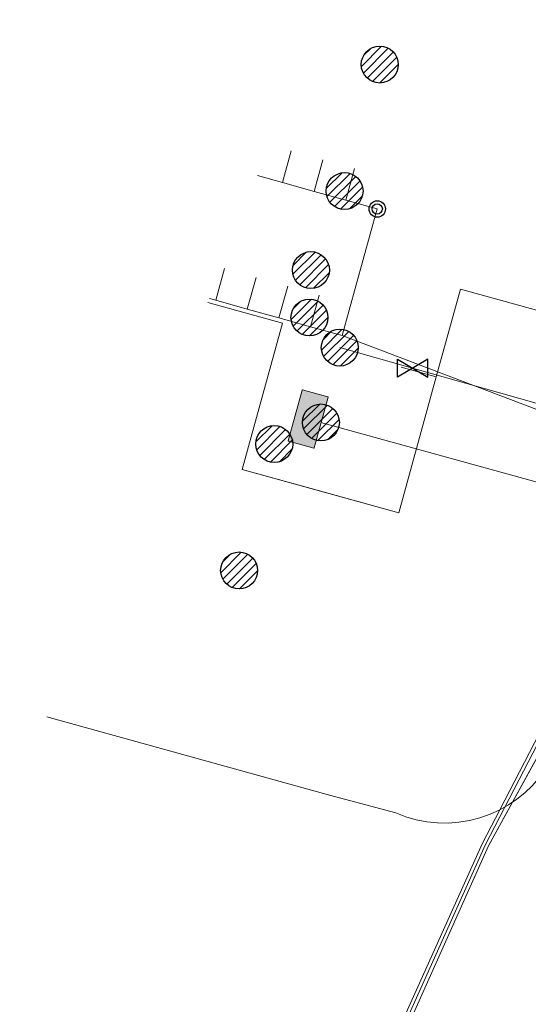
# Model space of a CAD drawing. Header units: metres. Extents: x 197355 to 199157, y 355772 to 356286.
# Tile 114 of 256: x 197577 to 197592, y 356214 to 356244. Entities that reach past the tile are written whole.
import ezdxf
from ezdxf.lldxf.tags import DXFTag

# ---------------------------------------------------------------- set-up
doc = ezdxf.new("R2010")
doc.units = ezdxf.units.M
for name, color, linetype, lineweight in [('B-WE-KL-DATA_KABELBUNDEL_KPNB.V.-G', 90, 'Continuous', 18), ('B-WE-KL-DATA_KABELBUNDEL_ZIGGOB.V.-G', 94, 'Continuous', 18), ('B-WE-KL-DATA_TELECOM_ZIGGOB.V.-G', 94, 'KL-TELECOM-ALGEMEEN-N', 18), ('B-WE-KL-DATA_ZIGGOB.V.-G', 94, 'KL-DATA-N', 18), ('B-WE-KL-ET_LS_ENEXISNETBEHEERB.V.-G', 190, 'KL-LS-N', 18), ('B-WE-KL-ET_LS_HULPSTUK_ENEXISNETBEHEERB.V.-S', 190, 'Continuous', 25), ('B-WE-KL-ET_LS_KABELBUNDEL_ENEXISNETBEHEERB.V.-G', 190, 'KL-BUNDEL-N', 18), ('B-WE-KL-ET_LS_PUTKAST_ENEXISNETBEHEERB.V.-G', 190, 'Continuous', 18), ('B-WE-KL-ET_LS_PUTKAST_ENEXISNETBEHEERB.V.-V', 190, 'Continuous', 18), ('B-WE-KL-GAS_HULPSTUK_ENEXISNETBEHEERB.V.-S', 30, 'Continuous', 25), ('B-WE-KL-GAS_LD_ENEXISNETBEHEERB.V.-G', 50, 'KL-GAS-LD-N', 18), ('B-WE-KL-GAS_LD_HOOFDLEIDING_30 MBAR_PE_110_ENEXISNETBEHEERB.V.-G', 50, 'KL-GAS-LD-N', 18), ('B-WE-KL-WATER_HULPSTUK_NVWATERLEIDINGMAATSCHAPPIJLIMBURG-S', 170, 'Continuous', 25), ('B-WE-KL-WATER_TRANSPORTLEIDING_NVWATERLEIDINGMAATSCHAPPIJLIMBURG-G', 170, 'KL-WATER-TR-N', 18)]:
    doc.layers.add(name, color=color, linetype=linetype, lineweight=lineweight)
doc.styles.get("Standard").update_dxf_attribs({"font": 'isocp.shx'})
doc.linetypes.add('KL-BUNDEL-N', pattern='A,28,-5,[103,NLCS.SHX,S=1.25,R=0,X=0,Y=0],-5,[103,NLCS.SHX,S=1.25,R=0,X=0,Y=0],-5,[103,NLCS.SHX,S=1.25,R=0,X=0,Y=0],-5,[103,NLCS.SHX,S=1.25,R=0,X=0,Y=0],-5', length=53)
tags = doc.linetypes.add('KL-DATA-N', pattern='A,4,-1,[101,NLCS.SHX,S=0.5,R=0,X=0,Y=0],-1,4,-1,["D",Standard,S=1,R=0,X=-0.25,Y=-0.5],-1.5', length=12.5).pattern_tags.tags
tags[18] = DXFTag(74, 10)
tags = doc.linetypes.add('KL-GAS-LD-N', pattern='A,4,-1,[69,NLCS.SHX,S=0.5,R=0,X=0,Y=0],-1,4,-1,["L",Standard,S=1,R=0,X=0.25,Y=-0.5],-2', length=13).pattern_tags.tags
tags[18] = DXFTag(74, 10)
tags = doc.linetypes.add('KL-LS-N', pattern='A,4,-1,[103,NLCS.SHX,S=0.75,R=0,X=0,Y=0],-1,4,-1,["L",Standard,S=1,R=0,X=0,Y=-0.5],-2', length=13).pattern_tags.tags
tags[18] = DXFTag(74, 10)
doc.linetypes.add('KL-TELECOM-ALGEMEEN-N', pattern='A,7,-1,[101,NLCS.SHX,S=0.5,R=0,X=0,Y=0],-1', length=9)
doc.linetypes.add('KL-WATER-TR-N', pattern='A,7,-0.5,[168,NLCS.SHX,S=0.75,R=0,X=0.75,Y=0],-2,[168,NLCS.SHX,S=0.75,R=0,X=0.75,Y=0],-2', length=11.5)

# ---------------------------------------------------------------- blocks, each defined once
blk = doc.blocks.new('SKL-WTB_HULP_AANSLUITPUNT-SO')
h = blk.add_hatch()
h.set_pattern_fill('ANSI31', color=256, scale=3, style=0)
h.set_pattern_definition([(45, (-1.125, -63.491), (-0.265165, 0.265165), [])])
edge = h.paths.add_edge_path()
edge.add_arc((0, 0), 1.125, 0, 360)
at = {"linetype": 'Continuous'}
blk.add_circle((0, 0), 1.125, dxfattribs=at)
blk = doc.blocks.new('SKL-WTB_HULP_AFSLUITER-SO')
for p, q in [((2.3, 1.37), (-2.3, -1.37)), ((-2.3, 1.37), (2.3, -1.37)), ((2.3, -1.37), (2.3, 1.37))]:
    blk.add_line(p, q)
at = {"ltscale": 0.1}
blk.add_line((-2.3, -1.37), (-2.3, 1.37), dxfattribs=at)
blk = doc.blocks.new('SKL-ET_HULP_AANSLUITPUNT-SO')
h = blk.add_hatch()
h.set_pattern_fill('ANSI31', color=256, scale=30, style=0)
h.set_pattern_definition([(45, (-11.25, -634.91), (-2.65165, 2.65165), [])])
edge = h.paths.add_edge_path()
edge.add_arc((0, 0), 11.25, 0, 360)
at = {"linetype": 'Continuous'}
blk.add_circle((0, 0), 11.25, dxfattribs=at)
blk = doc.blocks.new('SIE-WEG_AFVALBAK_TYPE_01')
for radius in [0.25, 0.156]:
    blk.add_circle((0, 0), radius)

msp = doc.modelspace()

# ---------------------------------------------------------------- hatches: boundary and pattern name
at = {"layer": 'B-WE-KL-ET_LS_PUTKAST_ENEXISNETBEHEERB.V.-V'}
msp.add_hatch(color=256, dxfattribs=at).paths.add_polyline_path([(197585.681, 356230.456), (197585.69, 356230.463), (197586.116, 356232.01), (197586.109, 356232.018), (197585.333, 356232.231), (197585.325, 356232.224), (197584.899, 356230.677), (197584.906, 356230.669), (197585.68, 356230.456)])

# ---------------------------------------------------------------- linework, layer by layer
at = {"layer": 'B-WE-KL-DATA_KABELBUNDEL_KPNB.V.-G', "ltscale": 0.5, "flags": 128}
for points in [[(197548.108, 356083.341), (197551.507, 356096.564), (197555.941, 356113.422), (197562.042, 356135.841), (197567.486, 356155.749), (197568.065, 356157.868), (197573.333, 356175.784), (197577.773, 356187.784), (197582.891, 356200.818), (197590.821, 356218.418), (197591.348, 356219.436), (197595.879, 356228.184), (197599.439, 356234.775), (197601.341, 356238.148), (197601.519, 356238.463), (197601.544, 356238.508)], [(197602.331, 356237.928), (197602.211, 356237.727), (197602.091, 356237.523), (197592.719, 356220.645), (197592.535, 356220.398), (197592.332, 356220.168), (197592.11, 356219.955), (197591.871, 356219.761), (197591.616, 356219.588), (197591.348, 356219.436), (197591.051, 356219.3), (197590.742, 356219.191), (197590.425, 356219.109), (197590.102, 356219.056), (197589.776, 356219.032), (197589.448, 356219.036), (197589.123, 356219.07), (197588.801, 356219.132), (197588.486, 356219.222), (197588.181, 356219.34), (197586.154, 356219.882), (197577.539, 356222.268)]]:
    msp.add_lwpolyline(points, dxfattribs=at)
at = {"layer": 'B-WE-KL-DATA_KABELBUNDEL_ZIGGOB.V.-G', "ltscale": 0.5, "flags": 128}
for points in [[(197598.578, 356232.971), (197590.148, 356235.297), (197589.411, 356232.628)], [(197585.592, 356229.221), (197583.489, 356229.803), (197584.72, 356234.266), (197582.451, 356234.892)], [(197598.578, 356232.971), (197595.967, 356228.138), (197590.912, 356218.374), (197582.983, 356200.779), (197577.867, 356187.748), (197576.259, 356183.403)], [(197589.411, 356232.628), (197588.345, 356232.922)], [(197585.592, 356229.221), (197588.267, 356228.481), (197589.411, 356232.628)]]:
    msp.add_lwpolyline(points, dxfattribs=at)
at = {"layer": 'B-WE-KL-DATA_TELECOM_ZIGGOB.V.-G', "ltscale": 0.5, "flags": 128}
for points in [[(197597.424, 356234.297), (197598.948, 356233.744), (197598.985, 356233.724), (197598.578, 356232.971), (197590.148, 356235.297), (197589.411, 356232.628), (197588.345, 356232.922)], [(197582.451, 356234.892), (197584.72, 356234.266), (197583.489, 356229.803), (197588.267, 356228.481), (197589.411, 356232.628), (197588.345, 356232.922)], [(197582.451, 356234.892), (197584.72, 356234.266), (197583.489, 356229.803), (197588.267, 356228.481), (197589.411, 356232.628), (197588.345, 356232.922)], [(197582.451, 356234.892), (197584.72, 356234.266), (197583.489, 356229.803), (197588.267, 356228.481), (197589.411, 356232.628), (197588.345, 356232.922)], [(197582.451, 356234.892), (197584.72, 356234.266), (197583.489, 356229.803), (197588.267, 356228.481), (197589.411, 356232.628), (197588.345, 356232.922)], [(197582.451, 356234.892), (197584.72, 356234.266), (197583.489, 356229.803), (197588.267, 356228.481), (197589.411, 356232.628), (197588.345, 356232.922)], [(197582.451, 356234.892), (197584.72, 356234.266), (197583.489, 356229.803), (197588.267, 356228.481), (197589.411, 356232.628), (197588.345, 356232.922)], [(197582.451, 356234.892), (197584.72, 356234.266), (197583.489, 356229.803), (197588.267, 356228.481), (197589.411, 356232.628), (197588.345, 356232.922)], [(197582.451, 356234.892), (197584.72, 356234.266), (197583.489, 356229.803), (197588.267, 356228.481), (197589.411, 356232.628), (197588.345, 356232.922)], [(197582.451, 356234.892), (197584.72, 356234.266), (197583.489, 356229.803), (197588.267, 356228.481), (197589.411, 356232.628), (197588.345, 356232.922)], [(197582.451, 356234.892), (197584.72, 356234.266), (197583.489, 356229.803), (197588.267, 356228.481), (197589.411, 356232.628), (197588.345, 356232.922)], [(197582.451, 356234.892), (197584.72, 356234.266), (197583.489, 356229.803), (197588.267, 356228.481), (197589.411, 356232.628), (197588.345, 356232.922)], [(197582.451, 356234.892), (197584.72, 356234.266), (197583.489, 356229.803), (197588.267, 356228.481), (197589.411, 356232.628), (197588.345, 356232.922)], [(197582.451, 356234.892), (197584.72, 356234.266), (197583.489, 356229.803), (197588.267, 356228.481), (197589.411, 356232.628), (197588.345, 356232.922)], [(197582.451, 356234.892), (197584.72, 356234.266), (197583.489, 356229.803), (197588.267, 356228.481), (197589.411, 356232.628), (197588.345, 356232.922)], [(197582.451, 356234.892), (197584.72, 356234.266), (197583.489, 356229.803), (197588.267, 356228.481), (197589.411, 356232.628), (197588.345, 356232.922)], [(197582.451, 356234.892), (197584.72, 356234.266), (197583.489, 356229.803), (197588.267, 356228.481), (197589.411, 356232.628), (197588.345, 356232.922)], [(197582.451, 356234.892), (197584.72, 356234.266), (197583.489, 356229.803), (197588.267, 356228.481), (197589.411, 356232.628), (197588.345, 356232.922)], [(197582.451, 356234.892), (197584.72, 356234.266), (197583.489, 356229.803), (197588.267, 356228.481), (197589.411, 356232.628), (197588.345, 356232.922)], [(197582.451, 356234.892), (197584.72, 356234.266), (197583.489, 356229.803), (197588.267, 356228.481), (197589.411, 356232.628), (197588.345, 356232.922)], [(197582.451, 356234.892), (197584.72, 356234.266), (197583.489, 356229.803), (197588.267, 356228.481), (197589.411, 356232.628), (197588.345, 356232.922)], [(197582.451, 356234.892), (197584.72, 356234.266), (197583.489, 356229.803), (197588.267, 356228.481), (197589.411, 356232.628), (197588.345, 356232.922)], [(197582.451, 356234.892), (197584.72, 356234.266), (197583.489, 356229.803), (197588.267, 356228.481), (197589.411, 356232.628), (197588.345, 356232.922)], [(197582.451, 356234.892), (197584.72, 356234.266), (197583.489, 356229.803), (197588.267, 356228.481), (197589.411, 356232.628), (197588.345, 356232.922)], [(197582.451, 356234.892), (197584.72, 356234.266), (197583.489, 356229.803), (197588.267, 356228.481), (197589.411, 356232.628), (197588.345, 356232.922)], [(197582.451, 356234.892), (197584.72, 356234.266), (197583.489, 356229.803), (197588.267, 356228.481), (197589.411, 356232.628), (197588.345, 356232.922)], [(197582.451, 356234.892), (197584.72, 356234.266), (197583.489, 356229.803), (197588.267, 356228.481), (197589.411, 356232.628), (197588.345, 356232.922)], [(197582.451, 356234.892), (197584.72, 356234.266), (197583.489, 356229.803), (197588.267, 356228.481), (197589.411, 356232.628), (197588.345, 356232.922)], [(197582.451, 356234.892), (197584.72, 356234.266), (197583.489, 356229.803), (197588.267, 356228.481), (197589.411, 356232.628), (197588.345, 356232.922)], [(197582.451, 356234.892), (197584.72, 356234.266), (197583.489, 356229.803), (197588.267, 356228.481), (197589.411, 356232.628), (197588.345, 356232.922)], [(197582.451, 356234.892), (197584.72, 356234.266), (197583.489, 356229.803), (197588.267, 356228.481), (197589.411, 356232.628), (197588.345, 356232.922)], [(197582.451, 356234.892), (197584.72, 356234.266), (197583.489, 356229.803), (197588.267, 356228.481), (197589.411, 356232.628), (197588.345, 356232.922)], [(197582.451, 356234.892), (197584.72, 356234.266), (197583.489, 356229.803), (197588.267, 356228.481), (197589.411, 356232.628), (197588.345, 356232.922)], [(197582.451, 356234.892), (197584.72, 356234.266), (197583.489, 356229.803), (197588.267, 356228.481), (197589.411, 356232.628), (197588.345, 356232.922)], [(197582.451, 356234.892), (197584.72, 356234.266), (197583.489, 356229.803), (197588.267, 356228.481), (197589.411, 356232.628), (197588.345, 356232.922)], [(197582.451, 356234.892), (197584.72, 356234.266), (197583.489, 356229.803), (197588.267, 356228.481), (197589.411, 356232.628), (197588.345, 356232.922)], [(197582.451, 356234.892), (197584.72, 356234.266), (197583.489, 356229.803), (197588.267, 356228.481), (197589.411, 356232.628), (197588.345, 356232.922)], [(197582.451, 356234.892), (197584.72, 356234.266), (197583.489, 356229.803), (197588.267, 356228.481), (197589.411, 356232.628), (197588.345, 356232.922)], [(197582.451, 356234.892), (197584.72, 356234.266), (197583.489, 356229.803), (197588.267, 356228.481), (197589.411, 356232.628), (197588.345, 356232.922)], [(197582.451, 356234.892), (197584.72, 356234.266), (197583.489, 356229.803), (197588.267, 356228.481), (197589.411, 356232.628), (197588.345, 356232.922)], [(197582.451, 356234.892), (197584.72, 356234.266), (197583.489, 356229.803), (197588.267, 356228.481), (197589.411, 356232.628), (197588.345, 356232.922)], [(197582.451, 356234.892), (197584.72, 356234.266), (197583.489, 356229.803), (197588.267, 356228.481), (197589.411, 356232.628), (197588.345, 356232.922)], [(197582.451, 356234.892), (197584.72, 356234.266), (197583.489, 356229.803), (197588.267, 356228.481), (197589.411, 356232.628), (197588.345, 356232.922)], [(197582.451, 356234.892), (197584.72, 356234.266), (197583.489, 356229.803), (197588.267, 356228.481), (197589.411, 356232.628), (197588.345, 356232.922)], [(197582.451, 356234.892), (197584.72, 356234.266), (197583.489, 356229.803), (197588.267, 356228.481), (197589.411, 356232.628), (197588.345, 356232.922)], [(197597.424, 356234.297), (197598.948, 356233.744), (197598.985, 356233.724), (197595.967, 356228.138), (197590.912, 356218.374), (197582.983, 356200.779), (197577.867, 356187.748), (197573.428, 356175.752), (197568.161, 356157.84), (197562.165, 356135.911), (197560.811, 356136.016)], [(197597.424, 356234.297), (197598.948, 356233.744), (197598.985, 356233.724), (197595.967, 356228.138), (197590.912, 356218.374), (197582.983, 356200.779), (197577.867, 356187.748), (197573.428, 356175.752), (197568.161, 356157.84), (197562.165, 356135.911), (197563.693, 356135.492), (197572.382, 356133.135), (197576.098, 356132.19), (197574.318, 356125.659), (197572.28, 356117.624), (197572.892, 356115.578), (197573.95, 356114.541), (197586.592, 356108.828), (197604.904, 356098.906), (197622.56, 356087.061), (197632.721, 356079.469), (197633.219, 356080.166)], [(197597.424, 356234.297), (197598.948, 356233.744), (197598.985, 356233.724), (197595.967, 356228.138), (197590.912, 356218.374), (197582.983, 356200.779), (197577.867, 356187.748), (197576.259, 356183.403), (197575.818, 356183.513)]]:
    msp.add_lwpolyline(points, dxfattribs=at)
at = {"layer": 'B-WE-KL-DATA_ZIGGOB.V.-G', "ltscale": 0.5, "flags": 128}
for points in [[(197616.974, 356259.891), (197612.27, 356254.402), (197610.897, 356254.067), (197606.053, 356254.888), (197603.428, 356247.223), (197603.028, 356246.442), (197604.323, 356243.38), (197598.985, 356233.724), (197598.578, 356232.971), (197590.148, 356235.297), (197589.411, 356232.628), (197588.345, 356232.922)], [(197616.974, 356259.891), (197612.27, 356254.402), (197610.897, 356254.067), (197606.053, 356254.888), (197603.428, 356247.223), (197603.028, 356246.442), (197604.323, 356243.38), (197598.985, 356233.724), (197598.578, 356232.971), (197590.148, 356235.297), (197589.411, 356232.628), (197588.345, 356232.922)], [(197560.811, 356136.016), (197562.165, 356135.911), (197568.161, 356157.84), (197573.428, 356175.752), (197577.867, 356187.748), (197582.983, 356200.779), (197590.912, 356218.374), (197595.967, 356228.138), (197598.578, 356232.971), (197590.148, 356235.297), (197589.411, 356232.628), (197588.345, 356232.922)], [(197633.219, 356080.166), (197632.721, 356079.469), (197622.56, 356087.061), (197604.904, 356098.906), (197586.592, 356108.828), (197573.95, 356114.541), (197572.892, 356115.578), (197572.28, 356117.624), (197574.313, 356125.638), (197576.098, 356132.19), (197562.165, 356135.911), (197568.161, 356157.84), (197573.428, 356175.752), (197577.867, 356187.748), (197582.983, 356200.779), (197590.912, 356218.374), (197595.967, 356228.138), (197598.578, 356232.971), (197590.148, 356235.297), (197589.411, 356232.628), (197588.345, 356232.922)], [(197575.818, 356183.513), (197576.259, 356183.403), (197577.867, 356187.748), (197582.983, 356200.779), (197590.912, 356218.374), (197595.967, 356228.138), (197598.578, 356232.971), (197590.148, 356235.297), (197589.411, 356232.628), (197588.345, 356232.922)], [(197598.839, 356233.454), (197595.967, 356228.138), (197590.912, 356218.374), (197582.983, 356200.779), (197577.867, 356187.748), (197573.428, 356175.752), (197568.161, 356157.84), (197562.229, 356136.146)]]:
    msp.add_lwpolyline(points, dxfattribs=at)
at = {"layer": 'B-WE-KL-ET_LS_ENEXISNETBEHEERB.V.-G', "ltscale": 0.5, "flags": 128}
for points in [[(197600.241, 356241.821), (197603.162, 356241.138), (197603.28, 356241.048), (197603.352, 356240.898), (197603.326, 356240.69), (197602.401, 356239.036), (197591.002, 356218.34), (197583.142, 356200.764), (197578.053, 356187.737), (197575.699, 356181.422), (197573.612, 356175.689), (197568.233, 356157.818), (197562.424, 356136.111), (197556.134, 356113.37), (197551.701, 356096.514), (197548.301, 356083.29), (197548.004, 356082.192)], [(197600.241, 356241.821), (197603.162, 356241.138), (197603.28, 356241.048), (197603.352, 356240.898), (197603.326, 356240.69), (197602.401, 356239.036), (197591.002, 356218.34), (197583.142, 356200.764), (197578.053, 356187.737), (197575.699, 356181.422), (197573.612, 356175.689), (197568.233, 356157.818), (197562.424, 356136.111), (197561.291, 356132.016)], [(197600.241, 356241.821), (197603.162, 356241.138), (197603.28, 356241.048), (197603.352, 356240.898), (197603.326, 356240.69), (197602.401, 356239.036), (197591.002, 356218.34), (197583.142, 356200.764), (197578.053, 356187.737), (197575.761, 356181.588)], [(197596.988, 356229.208), (197596.137, 356228.762), (197595.212, 356228.664), (197585.893, 356231.237)]]:
    msp.add_lwpolyline(points, dxfattribs=at)
at = {"layer": 'B-WE-KL-ET_LS_KABELBUNDEL_ENEXISNETBEHEERB.V.-G', "ltscale": 0.5, "flags": 128}
for points in [[(197596.988, 356229.208), (197596.137, 356228.762), (197595.212, 356228.664), (197585.893, 356231.237)], [(197594.289, 356224.309), (197591.002, 356218.34), (197583.142, 356200.764), (197578.053, 356187.737), (197575.761, 356181.588)]]:
    msp.add_lwpolyline(points, dxfattribs=at)
at = {"layer": 'B-WE-KL-ET_LS_PUTKAST_ENEXISNETBEHEERB.V.-G', "ltscale": 0.5, "flags": 128}
msp.add_lwpolyline([(197585.681, 356230.456), (197585.69, 356230.463), (197586.116, 356232.01), (197586.109, 356232.018), (197585.333, 356232.231), (197585.325, 356232.224), (197584.899, 356230.677), (197584.906, 356230.669), (197585.68, 356230.456), (197585.681, 356230.456)], close=True, dxfattribs=at)
at = {"layer": 'B-WE-KL-GAS_LD_ENEXISNETBEHEERB.V.-G', "ltscale": 0.5, "flags": 128}
msp.add_lwpolyline([(197588.691, 356232.891), (197586.469, 356233.517)], dxfattribs=at)
at = {"layer": 'B-WE-KL-GAS_LD_HOOFDLEIDING_30 MBAR_PE_110_ENEXISNETBEHEERB.V.-G', "ltscale": 0.5, "flags": 128}
msp.add_lwpolyline([(197595.146, 356231.067), (197588.691, 356232.891)], dxfattribs=at)
at = {"layer": 'B-WE-KL-WATER_TRANSPORTLEIDING_NVWATERLEIDINGMAATSCHAPPIJLIMBURG-G', "ltscale": 0.5, "flags": 128}
for points in [[(197584.722, 356238.545), (197584.99, 356239.508)], [(197585.685, 356238.277), (197585.953, 356239.24)], [(197586.649, 356238.009), (197586.917, 356238.972)], [(197584.722, 356238.545), (197583.956, 356238.758)], [(197585.685, 356238.277), (197584.722, 356238.545)], [(197586.649, 356238.009), (197585.685, 356238.277)], [(197587.612, 356237.741), (197586.649, 356238.009)], [(197586.54, 356233.887), (197587.612, 356237.741)], [(197582.686, 356234.959), (197582.954, 356235.923)], [(197583.65, 356234.691), (197583.918, 356235.655)], [(197584.613, 356234.423), (197584.881, 356235.386)], [(197582.686, 356234.959), (197582.498, 356235.011)], [(197583.65, 356234.691), (197582.686, 356234.959)], [(197585.577, 356234.155), (197585.845, 356235.118)], [(197584.613, 356234.423), (197583.65, 356234.691)], [(197585.577, 356234.155), (197584.613, 356234.423)], [(197586.54, 356233.887), (197585.577, 356234.155)], [(197601.218, 356228.314), (197586.54, 356233.887)]]:
    msp.add_lwpolyline(points, dxfattribs=at)

# ---------------------------------------------------------------- block references
at = {"layer": 'B-WE-KL-ET_LS_HULPSTUK_ENEXISNETBEHEERB.V.-S', "xscale": 0.05, "yscale": 0.05, "zscale": 0.05}
for p in [(197587.687, 356242.141), (197586.615, 356238.288), (197585.544, 356234.434), (197585.893, 356231.237), (197584.472, 356230.58), (197583.4, 356226.727)]:
    msp.add_blockref('SKL-ET_HULP_AANSLUITPUNT-SO', p, dxfattribs=at)
at = {"layer": 'B-WE-KL-GAS_HULPSTUK_ENEXISNETBEHEERB.V.-S'}
for name, p, xscale, yscale, zscale in [('SKL-WTB_HULP_AANSLUITPUNT-SO', (197586.615, 356238.288), 0.5, 0.5, 0.5), ('SKL-WTB_HULP_AANSLUITPUNT-SO', (197585.59, 356235.88), 0.5, 0.5, 0.5), ('SKL-WTB_HULP_AANSLUITPUNT-SO', (197586.469, 356233.517), 0.5, 0.5, 0.5), ('SKL-WTB_HULP_AFSLUITER-SO', (197588.691, 356232.891), 0.2, 0.2, 0.2), ('SKL-WTB_HULP_AANSLUITPUNT-SO', (197584.472, 356230.58), 0.5, 0.5, 0.5), ('SKL-WTB_HULP_AANSLUITPUNT-SO', (197583.4, 356226.727), 0.5, 0.5, 0.5)]:
    msp.add_blockref(name, p, dxfattribs=dict(at, xscale=xscale, yscale=yscale, zscale=zscale))
at = {"layer": 'B-WE-KL-WATER_HULPSTUK_NVWATERLEIDINGMAATSCHAPPIJLIMBURG-S'}
msp.add_blockref('SIE-WEG_AFVALBAK_TYPE_01', (197587.612, 356237.741), dxfattribs=at)

doc.saveas('drawing.dxf')
